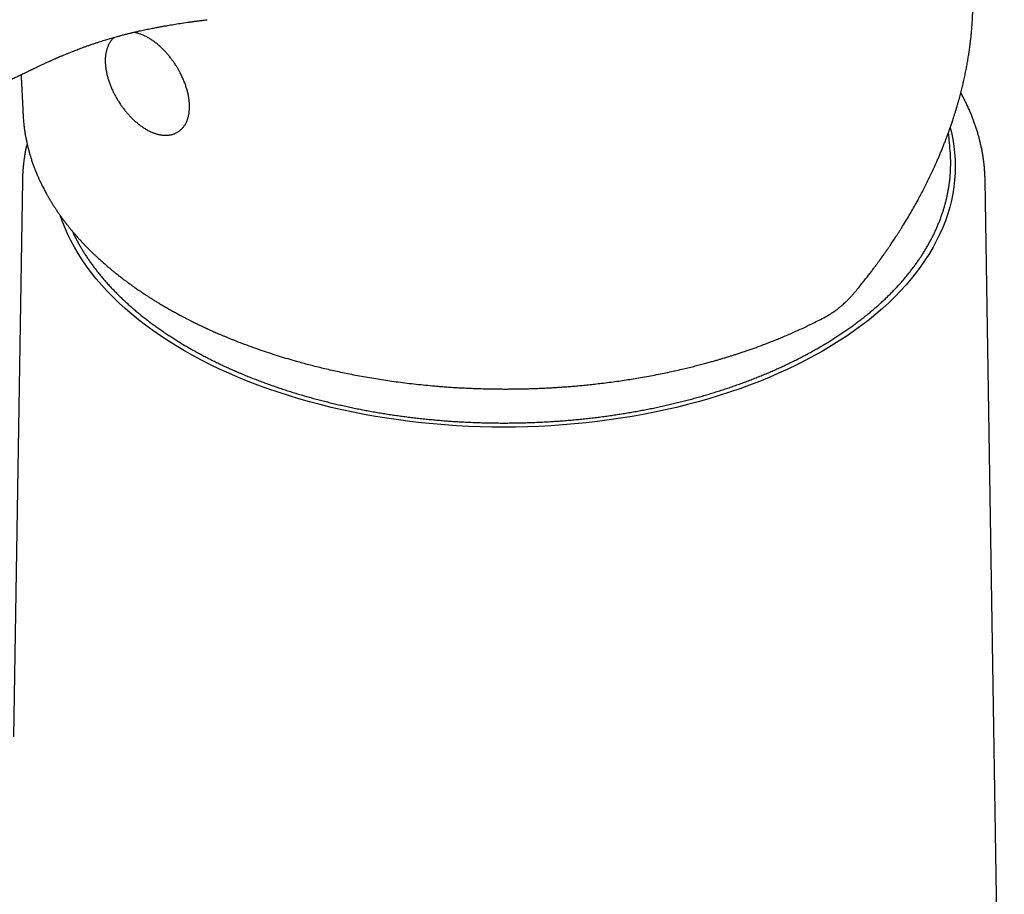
# Model space of a CAD drawing. Header units: millimetres. Extents: x 8 to 820, y 12 to 524.
# Tile 11 of 27: x 721 to 771, y 215 to 260. Entities that reach past the tile are written whole.
import ezdxf

# ---------------------------------------------------------------- set-up
doc = ezdxf.new("R2010")
doc.units = ezdxf.units.MM

msp = doc.modelspace()

# ---------------------------------------------------------------- linework, layer by layer
at = {"color": 7, "linetype": 'Continuous', "lineweight": 30}
for p, q in [((721.42, 251.414), (720.969, 223.076)), ((771.439, 189.882), (770.46, 251.414))]:
    msp.add_line(p, q, dxfattribs=at)
at = {"color": 7, "linetype": 'Continuous', "lineweight": 30, "flags": 128}
msp.add_lwpolyline([(768.684, 254.105), (768.743, 253.864), (768.814, 253.518), (768.869, 253.172), (768.909, 252.825), (768.932, 252.478), (768.94, 252.131), (768.932, 251.783), (768.909, 251.436), (768.869, 251.089), (768.814, 250.743), (768.743, 250.397), (768.657, 250.053), (768.555, 249.711), (768.438, 249.37), (768.305, 249.031), (768.157, 248.694), (767.993, 248.359), (767.815, 248.027), (767.621, 247.698), (767.413, 247.372), (767.189, 247.049), (766.952, 246.73), (766.7, 246.414), (766.433, 246.103), (766.153, 245.795), (765.859, 245.492), (765.551, 245.193), (765.23, 244.899), (764.895, 244.61), (764.548, 244.326), (764.187, 244.048), (763.815, 243.775), (763.43, 243.507), (763.033, 243.246), (762.624, 242.991), (762.204, 242.742), (761.772, 242.499), (761.33, 242.263), (760.878, 242.034), (760.415, 241.812), (759.942, 241.597), (759.459, 241.389), (758.968, 241.188), (758.467, 240.995), (757.958, 240.809), (757.44, 240.632), (756.915, 240.462), (756.382, 240.3), (755.842, 240.146), (755.295, 240.001), (754.742, 239.864), (754.183, 239.735), (753.618, 239.614), (753.048, 239.503), (752.473, 239.4), (751.893, 239.305), (751.309, 239.22), (750.722, 239.143), (750.132, 239.075), (749.538, 239.016), (748.942, 238.966), (748.344, 238.926), (747.745, 238.894), (747.144, 238.871), (746.542, 238.857), (745.94, 238.853), (745.338, 238.857), (744.736, 238.871), (744.136, 238.894), (743.536, 238.926), (742.938, 238.966), (742.342, 239.016), (741.749, 239.075), (741.158, 239.143), (740.571, 239.22), (739.987, 239.305), (739.408, 239.4), (738.833, 239.503), (738.263, 239.614), (737.698, 239.735), (737.139, 239.864), (736.585, 240.001), (736.038, 240.146), (735.498, 240.3), (734.966, 240.462), (734.44, 240.632), (733.923, 240.809), (733.414, 240.995), (732.913, 241.188), (732.421, 241.389), (731.939, 241.597), (731.466, 241.812), (731.003, 242.034), (730.55, 242.263), (730.108, 242.499), (729.677, 242.742), (729.257, 242.991), (728.848, 243.246), (728.451, 243.507), (728.066, 243.775), (727.693, 244.048), (727.333, 244.326), (726.985, 244.61), (726.651, 244.899), (726.33, 245.193), (726.022, 245.492), (725.727, 245.795), (725.447, 246.103), (725.181, 246.414), (724.929, 246.73), (724.691, 247.049), (724.468, 247.372), (724.259, 247.698), (724.066, 248.027), (723.887, 248.359), (723.724, 248.694), (723.576, 249.031), (723.443, 249.37), (723.359, 249.607)], dxfattribs=at)
at = {"color": 7, "linetype": 'Continuous', "lineweight": 30}
msp.add_arc((745.94, 251.301), 22.8, 3.7744, 6.4487, dxfattribs=at)
for points, knots in [([(763.809, 245.71), (763.871, 245.785), (763.993, 245.932), (764.167, 246.146), (764.329, 246.349), (764.479, 246.54), (764.617, 246.718), (764.744, 246.885), (764.86, 247.039), (764.964, 247.18), (765.059, 247.309), (765.143, 247.425), (765.217, 247.528), (765.282, 247.618), (765.336, 247.695), (765.38, 247.758), (765.414, 247.806), (765.439, 247.842), (765.457, 247.868), (765.47, 247.886), (765.482, 247.903), (765.497, 247.925), (765.521, 247.961), (765.556, 248.012), (765.602, 248.078), (765.654, 248.155), (765.713, 248.242), (765.778, 248.339), (765.847, 248.444), (765.921, 248.556), (765.999, 248.676), (766.082, 248.805), (766.169, 248.943), (766.296, 249.145), (766.455, 249.406), (766.642, 249.72), (766.819, 250.027), (766.987, 250.328), (767.148, 250.625), (767.302, 250.917), (767.446, 251.2), (767.584, 251.479), (767.719, 251.759), (767.852, 252.047), (767.966, 252.3), (768.061, 252.516), (768.138, 252.695), (768.214, 252.877), (768.289, 253.061), (768.363, 253.248), (768.429, 253.415), (768.483, 253.559), (768.526, 253.673), (768.564, 253.774), (768.595, 253.861), (768.622, 253.934), (768.643, 253.993), (768.659, 254.039), (768.671, 254.073), (768.682, 254.104), (768.694, 254.137), (768.709, 254.18), (768.727, 254.233), (768.751, 254.303), (768.78, 254.39), (768.816, 254.497), (768.856, 254.619), (768.9, 254.756), (768.947, 254.907), (768.996, 255.067), (769.044, 255.229), (769.09, 255.39), (769.145, 255.587), (769.207, 255.818), (769.275, 256.083), (769.336, 256.338), (769.395, 256.599), (769.452, 256.864), (769.505, 257.132), (769.553, 257.39), (769.595, 257.637), (769.633, 257.877), (769.66, 258.057), (769.676, 258.18), (769.685, 258.247), (769.693, 258.308), (769.7, 258.361), (769.706, 258.404), (769.709, 258.436), (769.712, 258.461), (769.715, 258.484), (769.719, 258.516), (769.724, 258.561), (769.731, 258.621), (769.739, 258.689), (769.747, 258.766), (769.756, 258.86), (769.767, 258.972), (769.779, 259.104), (769.791, 259.249), (769.802, 259.408), (769.813, 259.578), (769.823, 259.762), (769.831, 259.943), (769.836, 260.119), (769.84, 260.285), (769.843, 260.45), (769.843, 260.61), (769.843, 260.776), (769.84, 260.949), (769.836, 261.125), (769.83, 261.293), (769.823, 261.452), (769.815, 261.602), (769.807, 261.737), (769.799, 261.844), (769.795, 261.905), (769.793, 261.925)], [0, 0, 0, 0, 0.0152667, 0.0296684, 0.0432082, 0.0558885, 0.0677116, 0.0786793, 0.0887932, 0.0980547, 0.1064651, 0.1140251, 0.1207357, 0.1265976, 0.1316111, 0.1357769, 0.1387267, 0.1410278, 0.1426803, 0.1436843, 0.1446048, 0.1460015, 0.1478922, 0.1515277, 0.1558083, 0.160734, 0.1663045, 0.1725197, 0.1793794, 0.1864373, 0.194068, 0.2022715, 0.2110476, 0.2202807, 0.2405946, 0.2603126, 0.2794386, 0.2979758, 0.3166144, 0.3346225, 0.3520018, 0.3688248, 0.3858891, 0.4034143, 0.4213987, 0.4321008, 0.442958, 0.4539696, 0.4651351, 0.4764538, 0.4877862, 0.495524, 0.5024271, 0.5084954, 0.513729, 0.518128, 0.5216926, 0.524423, 0.5264658, 0.5279023, 0.5298853, 0.5324739, 0.5356679, 0.5394671, 0.5449665, 0.5513797, 0.5587057, 0.5669438, 0.5760924, 0.5858649, 0.5956306, 0.6052189, 0.6146303, 0.6309985, 0.6468083, 0.6620626, 0.6767641, 0.6935478, 0.7095539, 0.7248683, 0.7397009, 0.7540634, 0.767957, 0.7721221, 0.7762433, 0.7800608, 0.7832546, 0.7858236, 0.7877385, 0.7890518, 0.7902988, 0.7919159, 0.794868, 0.798521, 0.8026746, 0.8073107, 0.8124297, 0.8196606, 0.8276792, 0.8364868, 0.8460848, 0.8564739, 0.8676547, 0.8796275, 0.889568, 0.8999576, 0.910149, 0.9199072, 0.9292315, 0.9407849, 0.9515926, 0.9616543, 0.9716067, 0.9807027, 0.9889428, 0.9963278, 1, 1, 1, 1]), ([(720.696, 256.493), (720.701, 256.496), (720.728, 256.509), (720.772, 256.529), (720.825, 256.555), (720.871, 256.577), (720.91, 256.595), (720.964, 256.621), (721.037, 256.656), (721.131, 256.701), (721.229, 256.749), (721.326, 256.796), (721.422, 256.842), (721.51, 256.885), (721.589, 256.923), (721.658, 256.956), (721.722, 256.987), (721.779, 257.014), (721.826, 257.037), (721.868, 257.057), (721.911, 257.078), (721.962, 257.102), (722.021, 257.13), (722.117, 257.176), (722.243, 257.236), (722.394, 257.306), (722.534, 257.372), (722.666, 257.432), (722.773, 257.48), (722.858, 257.519), (722.924, 257.548), (722.989, 257.577), (723.052, 257.605), (723.114, 257.632), (723.173, 257.658), (723.223, 257.679), (723.261, 257.696), (723.291, 257.708), (723.319, 257.721), (723.353, 257.735), (723.396, 257.753), (723.451, 257.776), (723.516, 257.804), (723.588, 257.834), (723.66, 257.863), (723.748, 257.899), (723.852, 257.941), (723.971, 257.989), (724.087, 258.034), (724.206, 258.08), (724.332, 258.128), (724.467, 258.178), (724.612, 258.231), (724.766, 258.286), (724.928, 258.343), (725.093, 258.399), (725.252, 258.451), (725.398, 258.499), (725.531, 258.541), (725.658, 258.58), (725.776, 258.615), (725.891, 258.649), (726.008, 258.683), (726.134, 258.719), (726.271, 258.757), (726.42, 258.797), (726.556, 258.833), (726.672, 258.862), (726.763, 258.885), (726.845, 258.905), (726.918, 258.923), (726.983, 258.939), (727.039, 258.952), (727.09, 258.964), (727.141, 258.976), (727.206, 258.991), (727.288, 259.01), (727.388, 259.033), (727.505, 259.059), (727.636, 259.087), (727.774, 259.116), (727.909, 259.143), (728.039, 259.169), (728.155, 259.192), (728.255, 259.211), (728.337, 259.227), (728.409, 259.24), (728.476, 259.252), (728.544, 259.265), (728.622, 259.279), (728.71, 259.294), (728.88, 259.324), (729.13, 259.366), (729.471, 259.42), (729.728, 259.458), (729.894, 259.482), (729.95, 259.49), (729.993, 259.496), (730.023, 259.5), (730.046, 259.503), (730.068, 259.507), (730.1, 259.511), (730.142, 259.517), (730.193, 259.524), (730.255, 259.532), (730.331, 259.542), (730.419, 259.554), (730.523, 259.567), (730.639, 259.582), (730.742, 259.595), (730.807, 259.603), (730.83, 259.606)], [0, 0, 0, 0, 0.001986, 0.008836, 0.014831, 0.019973, 0.02426, 0.028121, 0.037984, 0.048932, 0.059625, 0.070686, 0.081472, 0.091983, 0.100196, 0.108214, 0.115526, 0.121911, 0.127369, 0.131295, 0.136045, 0.141731, 0.148354, 0.155914, 0.1737, 0.190337, 0.205825, 0.22016, 0.233524, 0.240801, 0.247928, 0.254904, 0.26173, 0.268404, 0.274924, 0.280626, 0.284378, 0.287231, 0.289963, 0.293589, 0.298113, 0.303538, 0.311034, 0.318737, 0.326284, 0.333675, 0.346483, 0.358789, 0.370593, 0.382531, 0.395532, 0.409369, 0.424046, 0.43957, 0.455948, 0.472893, 0.489068, 0.50293, 0.516013, 0.528312, 0.539823, 0.550582, 0.561711, 0.573725, 0.586984, 0.601187, 0.61634, 0.625588, 0.634152, 0.641862, 0.648714, 0.654807, 0.660004, 0.664396, 0.669111, 0.674488, 0.68256, 0.691878, 0.702454, 0.715171, 0.728126, 0.74054, 0.752409, 0.763731, 0.772159, 0.779639, 0.786152, 0.791734, 0.797702, 0.804709, 0.81276, 0.821632, 0.850336, 0.87987, 0.912658, 0.918627, 0.923537, 0.92738, 0.930155, 0.931377, 0.933283, 0.936068, 0.939732, 0.944275, 0.949699, 0.956003, 0.963956, 0.972974, 0.983059, 0.99421, 1, 1, 1, 1]), ([(729.24, 257.276), (729.219, 257.308), (729.19, 257.352), (729.146, 257.417), (729.108, 257.472), (729.062, 257.537), (729.012, 257.604), (728.959, 257.673), (728.902, 257.744), (728.844, 257.814), (728.783, 257.885), (728.72, 257.955), (728.656, 258.023), (728.59, 258.091), (728.522, 258.158), (728.453, 258.222), (728.383, 258.285), (728.312, 258.346), (728.24, 258.405), (728.167, 258.461), (728.093, 258.515), (728.019, 258.567), (727.944, 258.616), (727.868, 258.662), (727.793, 258.705), (727.716, 258.746), (727.64, 258.784), (727.564, 258.818), (727.487, 258.849), (727.411, 258.877), (727.334, 258.902), (727.258, 258.924), (727.183, 258.941), (727.121, 258.954), (727.084, 258.959), (727.072, 258.96)], [0, 0, 0, 0, 0.035841, 0.050305, 0.074322, 0.099246, 0.125975, 0.153863, 0.182651, 0.212134, 0.242165, 0.272638, 0.303473, 0.334608, 0.365998, 0.397604, 0.429398, 0.461358, 0.493463, 0.525699, 0.558053, 0.590514, 0.623072, 0.655717, 0.688442, 0.721237, 0.754092, 0.786996, 0.819932, 0.852883, 0.885832, 0.918757, 0.951636, 0.984443, 1, 1, 1, 1]), ([(726.1, 258.709), (726.09, 258.701), (726.063, 258.677), (726.021, 258.635), (725.974, 258.583), (725.929, 258.528), (725.887, 258.468), (725.848, 258.404), (725.812, 258.337), (725.778, 258.266), (725.75, 258.194), (725.725, 258.122), (725.704, 258.05), (725.685, 257.975), (725.67, 257.899), (725.658, 257.82), (725.649, 257.739), (725.642, 257.657), (725.639, 257.573), (725.639, 257.488), (725.641, 257.401), (725.647, 257.313), (725.655, 257.224), (725.666, 257.135), (725.68, 257.044), (725.697, 256.952), (725.716, 256.861), (725.738, 256.768), (725.762, 256.675), (725.789, 256.582), (725.819, 256.489), (725.851, 256.396), (725.885, 256.303), (725.922, 256.21), (725.96, 256.117), (726.001, 256.026), (726.044, 255.935), (726.088, 255.846), (726.133, 255.759), (726.178, 255.678), (726.218, 255.607), (726.254, 255.545), (726.29, 255.486), (726.317, 255.444), (726.331, 255.421)], [0, 0, 0, 0, 0.013765, 0.038049, 0.062603, 0.087468, 0.112679, 0.138265, 0.164247, 0.190632, 0.217418, 0.241742, 0.266233, 0.290867, 0.315617, 0.340459, 0.36537, 0.390327, 0.415311, 0.440306, 0.465297, 0.490272, 0.515223, 0.540145, 0.565034, 0.589886, 0.6147, 0.639474, 0.664205, 0.688893, 0.713535, 0.738127, 0.762662, 0.787133, 0.811523, 0.835807, 0.859938, 0.883828, 0.907281, 0.929785, 0.950314, 0.964854, 0.980843, 1, 1, 1, 1]), ([(726.331, 255.421), (726.352, 255.389), (726.381, 255.344), (726.425, 255.28), (726.463, 255.225), (726.509, 255.16), (726.559, 255.093), (726.612, 255.023), (726.668, 254.953), (726.727, 254.882), (726.788, 254.812), (726.85, 254.742), (726.915, 254.673), (726.981, 254.605), (727.049, 254.539), (727.117, 254.474), (727.188, 254.412), (727.259, 254.351), (727.331, 254.292), (727.404, 254.236), (727.477, 254.182), (727.552, 254.13), (727.627, 254.081), (727.702, 254.035), (727.778, 253.991), (727.854, 253.951), (727.931, 253.913), (728.007, 253.879), (728.084, 253.847), (728.16, 253.819), (728.236, 253.794), (728.312, 253.773), (728.388, 253.755), (728.463, 253.741), (728.538, 253.73), (728.611, 253.723), (728.684, 253.72), (728.756, 253.72), (728.827, 253.724), (728.896, 253.732), (728.964, 253.743), (729.031, 253.758), (729.096, 253.777), (729.159, 253.8), (729.221, 253.826), (729.281, 253.856), (729.339, 253.89), (729.395, 253.927), (729.449, 253.968), (729.501, 254.013), (729.55, 254.061), (729.597, 254.113), (729.642, 254.169), (729.684, 254.229), (729.723, 254.292), (729.759, 254.359), (729.792, 254.43), (729.821, 254.502), (729.846, 254.575), (729.867, 254.647), (729.885, 254.721), (729.901, 254.798), (729.913, 254.877), (729.922, 254.957), (729.928, 255.04), (729.932, 255.124), (729.932, 255.209), (729.93, 255.296), (729.924, 255.383), (729.916, 255.472), (729.905, 255.562), (729.891, 255.653), (729.874, 255.744), (729.855, 255.836), (729.833, 255.929), (729.808, 256.021), (729.781, 256.114), (729.752, 256.208), (729.72, 256.301), (729.686, 256.394), (729.649, 256.487), (729.61, 256.579), (729.57, 256.671), (729.527, 256.761), (729.483, 256.851), (729.438, 256.937), (729.393, 257.019), (729.353, 257.089), (729.317, 257.151), (729.28, 257.211), (729.254, 257.253), (729.24, 257.276)], [0, 0, 0, 0, 0.012751, 0.017897, 0.026441, 0.035308, 0.044817, 0.054739, 0.064981, 0.07547, 0.086154, 0.096995, 0.107965, 0.119042, 0.130209, 0.141453, 0.152765, 0.164135, 0.175557, 0.187025, 0.198535, 0.210084, 0.221667, 0.233281, 0.244923, 0.25659, 0.268279, 0.279985, 0.291702, 0.303425, 0.315147, 0.326861, 0.338558, 0.35023, 0.361867, 0.373463, 0.385008, 0.396498, 0.40793, 0.419302, 0.430619, 0.441885, 0.453112, 0.464311, 0.475498, 0.486691, 0.49791, 0.509177, 0.520511, 0.53193, 0.543455, 0.555108, 0.566909, 0.578874, 0.591018, 0.603349, 0.615871, 0.628584, 0.640128, 0.651752, 0.663443, 0.67519, 0.68698, 0.698802, 0.710647, 0.722505, 0.734367, 0.746228, 0.758081, 0.769923, 0.781751, 0.793564, 0.805359, 0.817135, 0.828893, 0.840631, 0.852348, 0.864043, 0.875714, 0.887359, 0.898973, 0.910548, 0.922073, 0.933526, 0.944864, 0.955995, 0.966676, 0.976419, 0.98332, 0.990908, 1, 1, 1, 1]), ([(721.352, 256.808), (721.354, 256.768), (721.36, 256.647), (721.369, 256.451), (721.378, 256.262), (721.385, 256.12), (721.39, 256.019), (721.396, 255.909), (721.402, 255.784), (721.409, 255.644), (721.416, 255.488), (721.424, 255.325), (721.433, 255.156), (721.441, 254.982), (721.447, 254.854), (721.451, 254.784), (721.451, 254.776)], [0, 0, 0, 0, 0.059632, 0.177095, 0.29035, 0.337887, 0.386129, 0.440172, 0.500444, 0.570264, 0.646919, 0.730408, 0.810728, 0.896496, 0.987712, 1, 1, 1, 1]), ([(770.46, 251.415), (770.46, 251.439), (770.459, 251.527), (770.453, 251.679), (770.442, 251.872), (770.427, 252.065), (770.407, 252.258), (770.384, 252.451), (770.356, 252.644), (770.324, 252.837), (770.287, 253.03), (770.246, 253.222), (770.201, 253.415), (770.152, 253.607), (770.098, 253.799), (770.041, 253.991), (769.978, 254.182), (769.912, 254.373), (769.841, 254.564), (769.766, 254.754), (769.686, 254.944), (769.603, 255.133), (769.515, 255.322), (769.422, 255.51), (769.325, 255.698), (769.259, 255.823), (769.224, 255.885), (769.224, 255.885)], [0, 0, 0, 0, 0.015548, 0.057657, 0.099803, 0.141991, 0.184225, 0.22651, 0.26885, 0.311248, 0.35371, 0.396237, 0.438835, 0.481505, 0.524251, 0.567075, 0.609979, 0.652965, 0.696034, 0.739188, 0.782428, 0.825752, 0.869163, 0.912658, 0.956238, 0.999902, 1, 1, 1, 1]), ([(721.451, 254.792), (721.452, 254.763), (721.456, 254.687), (721.464, 254.57), (721.474, 254.442), (721.485, 254.325), (721.497, 254.219), (721.507, 254.134), (721.516, 254.066), (721.523, 254.014), (721.529, 253.969), (721.535, 253.928), (721.54, 253.894), (721.545, 253.864), (721.551, 253.829), (721.558, 253.785), (721.568, 253.727), (721.58, 253.658), (721.595, 253.581), (721.616, 253.472), (721.645, 253.334), (721.676, 253.202), (721.699, 253.106), (721.714, 253.05), (721.726, 253), (721.737, 252.962), (721.744, 252.933), (721.75, 252.912), (721.755, 252.893), (721.761, 252.871), (721.77, 252.841), (721.781, 252.8), (721.797, 252.747), (721.814, 252.689), (721.835, 252.619), (721.86, 252.541), (721.89, 252.447), (721.922, 252.351), (721.956, 252.254), (721.988, 252.167), (722.017, 252.088), (722.044, 252.017), (722.067, 251.959), (722.085, 251.913), (722.099, 251.877), (722.113, 251.845), (722.125, 251.815), (722.136, 251.788), (722.148, 251.759), (722.162, 251.726), (722.18, 251.683), (722.204, 251.629), (722.231, 251.565), (722.262, 251.498), (722.294, 251.427), (722.335, 251.34), (722.384, 251.237), (722.442, 251.12), (722.501, 251.005), (722.56, 250.893), (722.618, 250.784), (722.67, 250.692), (722.712, 250.617), (722.745, 250.56), (722.774, 250.51), (722.801, 250.463), (722.829, 250.416), (722.86, 250.365), (722.895, 250.307), (722.934, 250.245), (722.988, 250.158), (723.059, 250.048), (723.148, 249.913), (723.245, 249.772), (723.327, 249.654), (723.392, 249.564), (723.434, 249.506), (723.474, 249.453), (723.509, 249.406), (723.542, 249.361), (723.573, 249.32), (723.6, 249.285), (723.621, 249.259), (723.638, 249.236), (723.657, 249.212), (723.681, 249.181), (723.711, 249.143), (723.746, 249.099), (723.784, 249.051), (723.843, 248.978), (723.923, 248.881), (724.023, 248.763), (724.124, 248.645), (724.23, 248.526), (724.317, 248.428), (724.387, 248.353), (724.435, 248.301), (724.484, 248.248), (724.534, 248.195), (724.586, 248.141), (724.637, 248.088), (724.687, 248.037), (724.732, 247.991), (724.771, 247.951), (724.803, 247.919), (724.828, 247.895), (724.848, 247.875), (724.867, 247.856), (724.89, 247.833), (724.92, 247.804), (724.956, 247.768), (724.999, 247.727), (725.047, 247.68), (725.102, 247.628), (725.161, 247.573), (725.254, 247.486), (725.378, 247.372), (725.533, 247.234), (725.684, 247.102), (725.831, 246.976), (725.977, 246.855), (726.125, 246.734), (726.278, 246.612), (726.437, 246.488), (726.565, 246.39), (726.656, 246.322), (726.706, 246.284), (726.745, 246.256), (726.774, 246.234), (726.795, 246.219), (726.811, 246.207), (726.823, 246.198), (726.834, 246.19), (726.849, 246.179), (726.87, 246.164), (726.902, 246.141), (726.946, 246.109), (727.004, 246.067), (727.073, 246.018), (727.152, 245.962), (727.241, 245.9), (727.342, 245.831), (727.454, 245.754), (727.578, 245.671), (727.714, 245.581), (727.858, 245.488), (728.01, 245.391), (728.168, 245.292), (728.338, 245.188), (728.52, 245.079), (728.66, 244.997), (728.74, 244.951), (728.755, 244.942)], [0, 0, 0, 0, 0.007673, 0.019964, 0.031333, 0.041782, 0.051315, 0.059934, 0.065172, 0.069884, 0.074072, 0.077736, 0.080876, 0.083491, 0.085988, 0.090299, 0.095573, 0.101809, 0.108924, 0.116297, 0.131162, 0.146537, 0.152117, 0.157262, 0.161776, 0.165657, 0.167773, 0.169639, 0.171256, 0.173096, 0.17555, 0.179482, 0.184374, 0.189967, 0.195434, 0.203646, 0.211398, 0.221148, 0.230051, 0.238107, 0.24532, 0.251833, 0.257698, 0.261318, 0.264637, 0.267657, 0.270375, 0.272793, 0.275277, 0.278354, 0.282028, 0.287484, 0.293465, 0.29976, 0.30637, 0.313295, 0.324182, 0.335355, 0.346261, 0.356896, 0.367259, 0.377259, 0.383325, 0.388757, 0.393556, 0.397753, 0.402179, 0.407106, 0.412607, 0.418683, 0.425262, 0.437635, 0.450762, 0.464641, 0.479273, 0.485424, 0.491246, 0.496496, 0.501176, 0.505286, 0.509805, 0.513346, 0.51591, 0.517632, 0.520036, 0.523144, 0.526956, 0.531471, 0.536448, 0.541406, 0.553661, 0.565717, 0.577576, 0.589705, 0.602459, 0.607736, 0.613113, 0.618591, 0.624169, 0.629847, 0.63559, 0.640851, 0.645868, 0.650079, 0.653483, 0.656081, 0.657874, 0.659684, 0.662148, 0.665266, 0.669038, 0.673466, 0.678452, 0.684069, 0.690227, 0.696383, 0.712147, 0.727294, 0.741823, 0.755735, 0.769201, 0.782706, 0.79657, 0.810793, 0.825362, 0.830438, 0.83477, 0.838356, 0.840557, 0.842339, 0.843701, 0.844644, 0.84541, 0.846678, 0.848488, 0.850842, 0.854824, 0.85977, 0.865683, 0.872267, 0.879741, 0.888107, 0.897363, 0.907511, 0.918551, 0.930483, 0.942205, 0.954677, 0.967901, 0.981875, 0.996601, 1, 1, 1, 1]), ([(721.653, 253.302), (721.643, 253.258), (721.618, 253.15), (721.583, 252.979), (721.548, 252.789), (721.518, 252.598), (721.491, 252.406), (721.468, 252.215), (721.45, 252.023), (721.436, 251.831), (721.426, 251.638), (721.421, 251.5), (721.42, 251.425), (721.42, 251.415)], [0, 0, 0, 0, 0.070696, 0.172147, 0.273574, 0.374988, 0.476397, 0.57781, 0.679239, 0.780694, 0.882187, 0.983727, 1, 1, 1, 1]), ([(768.702, 252.581), (768.702, 252.596), (768.701, 252.67), (768.695, 252.744), (768.69, 252.802)], [0, 0, 0, 0, 0.202233, 1, 1, 1, 1]), ([(767.774, 248.535), (767.789, 248.566), (767.834, 248.654), (767.904, 248.801), (767.984, 248.975), (768.059, 249.15), (768.131, 249.325), (768.198, 249.501), (768.261, 249.678), (768.32, 249.855), (768.375, 250.032), (768.426, 250.21), (768.473, 250.388), (768.515, 250.567), (768.553, 250.746), (768.587, 250.925), (768.617, 251.104), (768.643, 251.284), (768.664, 251.464), (768.682, 251.644), (768.695, 251.824), (768.704, 252.004), (768.708, 252.184), (768.708, 252.364), (768.707, 252.495), (768.703, 252.566), (768.703, 252.578)], [0, 0, 0, 0, 0.023412, 0.067564, 0.111704, 0.155829, 0.199939, 0.244034, 0.288115, 0.33218, 0.376232, 0.420269, 0.464292, 0.508303, 0.552301, 0.596288, 0.640264, 0.68423, 0.728188, 0.772139, 0.816083, 0.860022, 0.903958, 0.947892, 0.991825, 1, 1, 1, 1]), ([(723.959, 248.839), (723.987, 248.781), (724.041, 248.665), (724.128, 248.492), (724.219, 248.319), (724.314, 248.148), (724.413, 247.977), (724.516, 247.807), (724.623, 247.638), (724.734, 247.469), (724.849, 247.302), (724.967, 247.135), (725.09, 246.97), (725.216, 246.805), (725.347, 246.642), (725.481, 246.479), (725.619, 246.318), (725.761, 246.157), (725.906, 245.998), (726.055, 245.84), (726.208, 245.684), (726.365, 245.528), (726.525, 245.374), (726.689, 245.221), (726.856, 245.069), (727.027, 244.919), (727.201, 244.77), (727.379, 244.623), (727.561, 244.476), (727.745, 244.332), (727.933, 244.189), (728.125, 244.047), (728.319, 243.907), (728.517, 243.769), (728.718, 243.632), (728.923, 243.497), (729.13, 243.363), (729.341, 243.231), (729.554, 243.101), (729.771, 242.972), (729.99, 242.845), (730.213, 242.72), (730.438, 242.597), (730.667, 242.476), (730.898, 242.356), (731.132, 242.238), (731.368, 242.122), (731.608, 242.008), (731.85, 241.896), (732.094, 241.786), (732.341, 241.678), (732.591, 241.572), (732.843, 241.467), (733.097, 241.365), (733.354, 241.265), (733.613, 241.167), (733.875, 241.07), (734.138, 240.976), (734.404, 240.884), (734.672, 240.795), (734.942, 240.707), (735.214, 240.621), (735.488, 240.538), (735.764, 240.456), (736.041, 240.377), (736.321, 240.301), (736.602, 240.226), (736.885, 240.153), (737.17, 240.083), (737.456, 240.015), (737.744, 239.95), (738.034, 239.886), (738.325, 239.825), (738.617, 239.766), (738.91, 239.71), (739.205, 239.655), (739.501, 239.604), (739.799, 239.554), (740.097, 239.507), (740.397, 239.462), (740.697, 239.42), (740.999, 239.38), (741.301, 239.342), (741.604, 239.307), (741.908, 239.274), (742.213, 239.243), (742.519, 239.215), (742.825, 239.189), (743.131, 239.166), (743.438, 239.145), (743.746, 239.126), (744.054, 239.11), (744.363, 239.097), (744.671, 239.086), (744.98, 239.077), (745.289, 239.07), (745.598, 239.067), (745.908, 239.065), (746.217, 239.066), (746.526, 239.069), (746.835, 239.075), (747.144, 239.084), (747.453, 239.094), (747.762, 239.107), (748.07, 239.123), (748.377, 239.141), (748.685, 239.161), (748.991, 239.184), (749.298, 239.209), (749.603, 239.237), (749.908, 239.267), (750.212, 239.299), (750.516, 239.334), (750.818, 239.371), (751.12, 239.411), (751.421, 239.453), (751.72, 239.497), (752.019, 239.544), (752.317, 239.593), (752.613, 239.644), (752.908, 239.698), (753.202, 239.754), (753.495, 239.812), (753.786, 239.873), (754.075, 239.936), (754.364, 240.001), (754.65, 240.069), (754.935, 240.138), (755.219, 240.21), (755.5, 240.285), (755.78, 240.361), (756.059, 240.44), (756.335, 240.52), (756.609, 240.603), (756.882, 240.689), (757.152, 240.776), (757.42, 240.865), (757.686, 240.957), (757.951, 241.05), (758.212, 241.146), (758.472, 241.244), (758.729, 241.344), (758.984, 241.446), (759.237, 241.549), (759.487, 241.655), (759.734, 241.763), (759.98, 241.873), (760.222, 241.985), (760.462, 242.098), (760.699, 242.214), (760.934, 242.331), (761.165, 242.45), (761.394, 242.571), (761.62, 242.694), (761.843, 242.819), (762.064, 242.945), (762.281, 243.074), (762.495, 243.204), (762.706, 243.335), (762.915, 243.468), (763.12, 243.603), (763.321, 243.74), (763.52, 243.878), (763.715, 244.018), (763.907, 244.159), (764.096, 244.302), (764.282, 244.446), (764.464, 244.592), (764.642, 244.739), (764.817, 244.888), (764.989, 245.038), (765.157, 245.189), (765.322, 245.342), (765.483, 245.496), (765.64, 245.651), (765.794, 245.808), (765.944, 245.966), (766.09, 246.125), (766.233, 246.285), (766.372, 246.446), (766.507, 246.608), (766.638, 246.772), (766.765, 246.936), (766.889, 247.102), (767.008, 247.268), (767.124, 247.436), (767.236, 247.604), (767.344, 247.773), (767.447, 247.943), (767.547, 248.114), (767.643, 248.285), (767.718, 248.426), (767.761, 248.509), (767.774, 248.535)], [0, 0, 0, 0, 0.0052252, 0.0104541, 0.0156847, 0.020917, 0.0261509, 0.0313864, 0.0366235, 0.0418621, 0.0471021, 0.0523435, 0.0575862, 0.0628302, 0.0680753, 0.0733215, 0.0785688, 0.083817, 0.0890661, 0.094316, 0.0995667, 0.1048181, 0.1100701, 0.1153226, 0.1205757, 0.1258293, 0.1310832, 0.1363376, 0.1415922, 0.1468471, 0.1521022, 0.1573575, 0.162613, 0.1678686, 0.1731243, 0.17838, 0.1836358, 0.1888916, 0.1941474, 0.1994031, 0.2046588, 0.2099144, 0.21517, 0.2204254, 0.2256807, 0.2309359, 0.236191, 0.241446, 0.2467008, 0.2519554, 0.2572099, 0.2624643, 0.2677185, 0.2729725, 0.2782264, 0.2834801, 0.2887336, 0.293987, 0.2992402, 0.3044933, 0.3097462, 0.3149989, 0.3202515, 0.3255039, 0.3307562, 0.3360083, 0.3412603, 0.3465121, 0.3517638, 0.3570153, 0.3622667, 0.367518, 0.3727692, 0.3780202, 0.3832711, 0.3885219, 0.3937727, 0.3990233, 0.4042738, 0.4095242, 0.4147745, 0.4200247, 0.4252749, 0.430525, 0.435775, 0.4410249, 0.4462748, 0.4515246, 0.4567744, 0.4620242, 0.4672738, 0.4725235, 0.4777731, 0.4830227, 0.4882723, 0.4935219, 0.4987714, 0.504021, 0.5092705, 0.5145201, 0.5197696, 0.5250192, 0.5302688, 0.5355184, 0.540768, 0.5460177, 0.5512674, 0.5565171, 0.5617669, 0.5670167, 0.5722666, 0.5775166, 0.5827666, 0.5880167, 0.5932669, 0.5985171, 0.6037675, 0.6090179, 0.6142684, 0.619519, 0.6247698, 0.6300206, 0.6352716, 0.6405226, 0.6457738, 0.6510251, 0.6562766, 0.6615282, 0.6667799, 0.6720318, 0.6772838, 0.682536, 0.6877883, 0.6930408, 0.6982934, 0.7035462, 0.7087992, 0.7140523, 0.7193056, 0.7245591, 0.7298127, 0.7350665, 0.7403205, 0.7455747, 0.7508291, 0.7560836, 0.7613382, 0.7665931, 0.7718481, 0.7771032, 0.7823586, 0.787614, 0.7928696, 0.7981253, 0.8033812, 0.8086371, 0.8138932, 0.8191493, 0.8244055, 0.8296618, 0.834918, 0.8401743, 0.8454306, 0.8506868, 0.8559429, 0.861199, 0.8664549, 0.8717106, 0.8769661, 0.8822213, 0.8874763, 0.8927309, 0.8979851, 0.9032389, 0.9084922, 0.9137449, 0.9189971, 0.9242485, 0.9294992, 0.9347491, 0.9399981, 0.9452462, 0.9504932, 0.9557392, 0.960984, 0.9662276, 0.9714699, 0.9767108, 0.9819503, 0.9871883, 0.9924247, 0.9976596, 1, 1, 1, 1]), ([(762.316, 244.467), (762.348, 244.485), (762.408, 244.517), (762.491, 244.565), (762.562, 244.608), (762.617, 244.643), (762.658, 244.669), (762.688, 244.69), (762.716, 244.708), (762.758, 244.737), (762.817, 244.778), (762.895, 244.835), (762.971, 244.893), (763.046, 244.953), (763.121, 245.015), (763.203, 245.085), (763.292, 245.165), (763.386, 245.253), (763.485, 245.352), (763.589, 245.46), (763.698, 245.58), (763.771, 245.666), (763.809, 245.71)], [0, 0, 0, 0, 0.059314, 0.110855, 0.154682, 0.190839, 0.213887, 0.232261, 0.249206, 0.266942, 0.312347, 0.362225, 0.416574, 0.461447, 0.51121, 0.566157, 0.626303, 0.691675, 0.761001, 0.835451, 0.91509, 1, 1, 1, 1]), ([(728.755, 244.942), (728.774, 244.931), (728.86, 244.881), (729.011, 244.796), (729.205, 244.688), (729.389, 244.589), (729.561, 244.497), (729.723, 244.412), (729.869, 244.337), (730.001, 244.271), (730.118, 244.212), (730.225, 244.16), (730.321, 244.113), (730.407, 244.071), (730.487, 244.033), (730.56, 243.998), (730.625, 243.967), (730.677, 243.943), (730.718, 243.924), (730.757, 243.906), (730.8, 243.886), (730.852, 243.862), (730.916, 243.833), (730.992, 243.798), (731.081, 243.758), (731.181, 243.714), (731.293, 243.665), (731.415, 243.611), (731.546, 243.555), (731.686, 243.496), (731.831, 243.435), (731.983, 243.373), (732.136, 243.312), (732.385, 243.213), (732.731, 243.08), (733.174, 242.917), (733.617, 242.762), (734.058, 242.615), (734.496, 242.475), (734.932, 242.343), (735.329, 242.229), (735.685, 242.13), (736.003, 242.045), (736.323, 241.963), (736.653, 241.882), (736.999, 241.8), (737.355, 241.72), (737.722, 241.641), (738.098, 241.564), (738.49, 241.488), (738.898, 241.413), (739.31, 241.342), (739.724, 241.276), (740.139, 241.214), (740.57, 241.154), (741.015, 241.098), (741.475, 241.044), (741.95, 240.995), (742.376, 240.956), (742.746, 240.926), (743.053, 240.903), (743.356, 240.882), (743.65, 240.865), (743.963, 240.848), (744.294, 240.833), (744.64, 240.82), (744.961, 240.811), (745.258, 240.804), (745.532, 240.8), (745.793, 240.798), (746.042, 240.797), (746.278, 240.798), (746.514, 240.8), (746.748, 240.803), (746.978, 240.808), (747.191, 240.813), (747.376, 240.819), (747.534, 240.825), (747.674, 240.83), (747.816, 240.836), (747.965, 240.843), (748.141, 240.851), (748.346, 240.862), (748.581, 240.876), (748.828, 240.892), (749.088, 240.911), (749.36, 240.932), (749.647, 240.956), (749.947, 240.984), (750.261, 241.015), (750.589, 241.051), (750.942, 241.092), (751.315, 241.138), (751.7, 241.191), (752.077, 241.245), (752.445, 241.302), (752.825, 241.365), (753.218, 241.434), (753.621, 241.509), (754.009, 241.586), (754.384, 241.664), (754.744, 241.743), (755.081, 241.82), (755.396, 241.896), (755.687, 241.968), (755.962, 242.039), (756.221, 242.108), (756.456, 242.173), (756.668, 242.232), (756.823, 242.277), (756.938, 242.311), (757.02, 242.335), (757.112, 242.363), (757.222, 242.396), (757.353, 242.436), (757.504, 242.483), (757.67, 242.535), (757.85, 242.593), (758.045, 242.658), (758.242, 242.724), (758.442, 242.793), (758.641, 242.863), (758.851, 242.938), (759.069, 243.019), (759.296, 243.104), (759.531, 243.195), (759.772, 243.291), (760.022, 243.392), (760.281, 243.501), (760.551, 243.617), (760.829, 243.74), (761.115, 243.871), (761.407, 244.008), (761.706, 244.154), (762.01, 244.307), (762.213, 244.413), (762.316, 244.467)], [0, 0, 0, 0, 0.002123, 0.009803, 0.017023, 0.023786, 0.03009, 0.035938, 0.041328, 0.045869, 0.050026, 0.0538, 0.057191, 0.060201, 0.062858, 0.065594, 0.067835, 0.069582, 0.070947, 0.072116, 0.073626, 0.075413, 0.07748, 0.080168, 0.083216, 0.086625, 0.090394, 0.094524, 0.099015, 0.103579, 0.108464, 0.113525, 0.118561, 0.123571, 0.137947, 0.152105, 0.166043, 0.179759, 0.193252, 0.206522, 0.219566, 0.229104, 0.238518, 0.247829, 0.257448, 0.267529, 0.278073, 0.288434, 0.2992, 0.310368, 0.321937, 0.333909, 0.345149, 0.356737, 0.368681, 0.380991, 0.393671, 0.406717, 0.420125, 0.428562, 0.437016, 0.445241, 0.453226, 0.46097, 0.470746, 0.480104, 0.489045, 0.496794, 0.504198, 0.511259, 0.517978, 0.524358, 0.5304, 0.537089, 0.54331, 0.549067, 0.554358, 0.558258, 0.561913, 0.565723, 0.569771, 0.574058, 0.580033, 0.586418, 0.593216, 0.600235, 0.607647, 0.615456, 0.623664, 0.632274, 0.641285, 0.650695, 0.661479, 0.672224, 0.682735, 0.693007, 0.70304, 0.714815, 0.726244, 0.73733, 0.748074, 0.758476, 0.768495, 0.777491, 0.786045, 0.794158, 0.801831, 0.809064, 0.815139, 0.820865, 0.823053, 0.825509, 0.828296, 0.831415, 0.835562, 0.840181, 0.845271, 0.850833, 0.856869, 0.863379, 0.869323, 0.875615, 0.882256, 0.889247, 0.896588, 0.904139, 0.912029, 0.920259, 0.928829, 0.937925, 0.947377, 0.957185, 0.967351, 0.977875, 0.988757, 1, 1, 1, 1])]:
    msp.add_open_spline(points, degree=3, knots=knots, dxfattribs=at)

doc.saveas('drawing.dxf')
